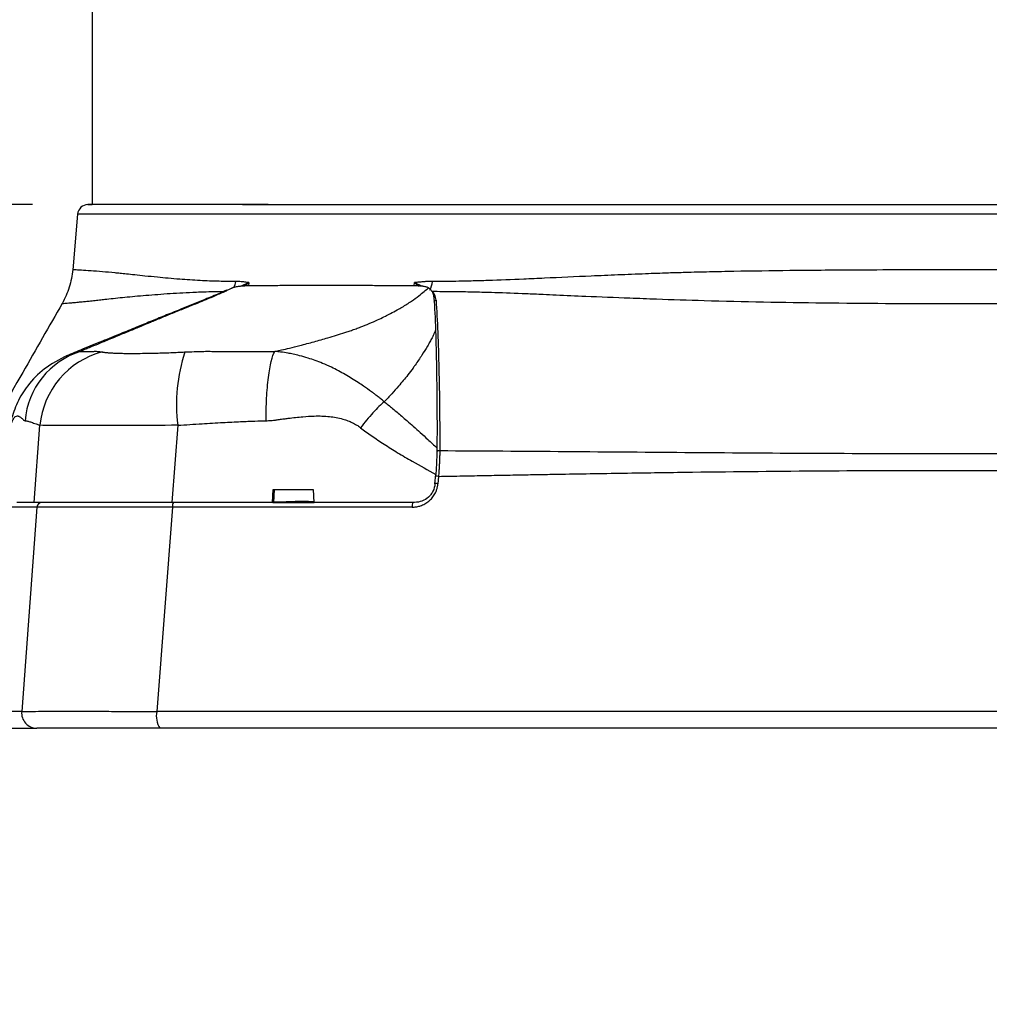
# Model space of a CAD drawing. Header units: millimetres. Extents: x 19 to 819, y 19 to 629.
# Tile 4 of 46: x 209 to 276, y 325 to 393. Entities that reach past the tile are written whole.
import ezdxf

# ---------------------------------------------------------------- set-up
doc = ezdxf.new("R2010")
doc.units = ezdxf.units.MM
doc.header["$LTSCALE"] = 3
doc.layers.add('DIMENSIONS', color=140, linetype='Continuous', lineweight=25)
doc.styles.add('SLDTEXTSTYLE0', font='TXT', dxfattribs={"width": 0.7})
doc.dimstyles.new('SLDDIMSTYLE1', dxfattribs={"dimtxt": 6.474023, "dimasz": 9.906, "dimexe": 0, "dimexo": 0.0625, "dimgap": 1.618506, "dimtad": 0, "dimtih": 1, "dimtoh": 1, "dimrnd": 1e-09, "dimzin": 12, "dimdsep": 46, "dimtxsty": 'SLDTEXTSTYLE0', "dimsah": 1, "dimcen": 0.09, "dimadec": 0, "dimazin": 3, "dimtfac": 1, "dimtmove": 0, "dimatfit": 0, "dimfxl": 0, "dimfrac": 2, "dimtolj": 1, "dimtzin": 12, "dimarcsym": 0})
doc.dimstyles.new('SLDDIMSTYLE2', dxfattribs={"dimtxt": 6.474023, "dimasz": 9.906, "dimexe": 0, "dimexo": 0.0625, "dimgap": 1.618506, "dimtad": 0, "dimtih": 1, "dimtoh": 1, "dimrnd": 1e-09, "dimzin": 12, "dimdsep": 46, "dimtxsty": 'SLDTEXTSTYLE0', "dimsah": 1, "dimcen": 0.09, "dimadec": 0, "dimazin": 3, "dimtfac": 1, "dimtofl": 0, "dimtmove": 0, "dimatfit": 3, "dimfxl": 0, "dimfrac": 2, "dimtolj": 1, "dimtzin": 12, "dimarcsym": 0})

# ---------------------------------------------------------------- blocks, each defined once
blk = doc.blocks.new('_D_1')
at = {"layer": 'DIMENSIONS'}
for p, q in [((183.338, 379.84), (183.338, 398.89)), ((210.268, 379.84), (173.813, 379.84)), ((173.719, 362.321), (171.545, 362.321)), ((171.545, 362.321), (171.545, 352.032)), ((192.957, 362.321), (195.131, 362.321)), ((195.131, 362.321), (195.131, 352.032)), ((171.545, 352.032), (173.719, 352.032)), ((195.131, 352.032), (192.957, 352.032)), ((201.807, 343.715), (173.813, 343.715)), ((183.338, 343.715), (183.338, 324.665))]:
    blk.add_line(p, q, dxfattribs=at)
for points in [[(183.338, 379.84), (184.862, 389.746), (181.814, 389.746)], [(183.338, 343.715), (181.814, 333.809), (184.862, 333.809)]]:
    blk.add_solid(points, dxfattribs=at)
at = {"layer": 'DIMENSIONS', "char_height": 6.35, "attachment_point": 1, "style": 'SLDTEXTSTYLE0'}
for s, insert in [('36.1', (173.719, 371.956)), ('1.42', (173.719, 360.217))]:
    blk.add_mtext(s, dxfattribs=dict(at, insert=insert))
blk = doc.blocks.new('_D_2')
at = {"layer": 'DIMENSIONS'}
for p, q in [((317.74, 495.272), (143.255, 495.272)), ((152.78, 495.272), (152.78, 434.931)), ((143.161, 423.192), (140.987, 423.192)), ((140.987, 423.192), (140.987, 412.903)), ((162.399, 423.192), (164.573, 423.192)), ((164.573, 423.192), (164.573, 412.903)), ((140.987, 412.903), (143.161, 412.903)), ((164.573, 412.903), (162.399, 412.903)), ((152.78, 343.715), (152.78, 411.454)), ((201.807, 343.715), (143.255, 343.715))]:
    blk.add_line(p, q, dxfattribs=at)
for points in [[(152.78, 495.272), (151.256, 485.366), (154.304, 485.366)], [(152.78, 343.715), (154.304, 353.621), (151.256, 353.621)]]:
    blk.add_solid(points, dxfattribs=at)
at = {"layer": 'DIMENSIONS', "char_height": 6.35, "attachment_point": 1, "style": 'SLDTEXTSTYLE0'}
for s, insert in [('151.6', (140.468, 432.827)), ('5.97', (143.161, 421.088))]:
    blk.add_mtext(s, dxfattribs=dict(at, insert=insert))
blk = doc.blocks.new('_D_3')
at = {"layer": 'DIMENSIONS'}
for p, q in [((187.604, 423.192), (183.338, 423.192)), ((183.338, 423.192), (183.338, 401.522)), ((199.274, 423.192), (197.1, 423.192)), ((197.1, 423.192), (197.1, 412.903)), ((218.512, 423.192), (220.686, 423.192)), ((220.686, 423.192), (220.686, 412.903)), ((197.1, 412.903), (199.274, 412.903)), ((220.686, 412.903), (218.512, 412.903)), ((223.35, 401.522), (173.813, 401.522)), ((183.338, 379.84), (183.338, 401.522)), ((210.268, 379.84), (173.813, 379.84))]:
    blk.add_line(p, q, dxfattribs=at)
for points in [[(183.338, 401.522), (181.814, 391.616), (184.862, 391.616)], [(183.338, 379.84), (184.862, 389.746), (181.814, 389.746)]]:
    blk.add_solid(points, dxfattribs=at)
at = {"layer": 'DIMENSIONS', "char_height": 6.35, "attachment_point": 1, "style": 'SLDTEXTSTYLE0'}
for s, insert in [('21.7', (199.274, 432.827)), ('0.85', (199.274, 421.088))]:
    blk.add_mtext(s, dxfattribs=dict(at, insert=insert))

msp = doc.modelspace()

# ---------------------------------------------------------------- linework, layer by layer
for p, q in [((214.379, 394.342), (214.379, 379.84)), ((214.079, 379.84), (214.379, 379.84)), ((213.372, 379.193), (213.036, 375.344)), ((224.612, 374.205), (225.179, 374.459)), ((224.853, 374.223), (225.179, 374.459)), ((225.179, 374.459), (225.168, 374.238)), ((236.606, 374.238), (236.624, 374.458)), ((236.624, 374.458), (236.931, 374.221)), ((236.624, 374.458), (237.139, 374.206)), ((223.653, 373.917), (224.107, 374.118)), ((237.76, 373.897), (237.827, 373.86)), ((210.375, 359.295), (210.773, 364.617)), ((220.285, 364.616), (219.871, 359.294)), ((238.033, 360.573), (238.085, 361.213)), ((238.28, 361.091), (238.239, 360.587)), ((226.818, 359.294), (226.869, 360.19)), ((226.904, 359.294), (226.955, 360.19)), ((229.623, 360.19), (229.665, 359.294)), ((210.565, 358.971), (209.513, 344.866)), ((219.923, 358.971), (218.828, 344.866)), ((226.85, 359.294), (226.818, 359.294)), ((226.904, 359.294), (226.85, 359.294))]:
    msp.add_line(p, q)
at = {"flags": 128}
for points in [[(278.707, 379.189), (275.49, 379.189), (272.268, 379.189), (269.051, 379.189), (265.848, 379.189), (262.668, 379.189), (259.519, 379.189), (256.411, 379.19), (253.353, 379.19), (250.353, 379.19), (247.419, 379.19), (244.561, 379.19), (241.785, 379.19), (239.101, 379.19), (236.515, 379.19), (234.035, 379.19), (231.668, 379.19), (229.42, 379.191), (227.299, 379.191), (225.31, 379.191), (223.458, 379.191), (221.749, 379.191), (220.188, 379.191), (218.78, 379.192), (217.527, 379.192), (216.434, 379.192), (215.504, 379.192), (214.74, 379.192), (214.143, 379.193), (213.715, 379.193), (213.458, 379.193), (213.372, 379.193)], [(226.869, 360.19), (227.213, 360.19), (227.557, 360.19), (227.901, 360.19), (228.245, 360.19), (228.59, 360.19), (228.934, 360.19), (229.279, 360.19), (229.623, 360.19)], [(210.565, 358.971), (210.189, 358.972), (209.828, 358.972), (209.482, 358.972), (209.152, 358.972), (208.837, 358.972), (208.537, 358.972), (208.253, 358.972), (207.984, 358.973)], [(210.375, 359.295), (210.215, 359.295), (210.057, 359.295), (209.902, 359.295), (209.749, 359.295), (209.6, 359.295), (209.453, 359.295), (209.308, 359.295), (209.167, 359.295)], [(226.818, 359.294), (225.948, 359.294), (225.078, 359.294), (224.209, 359.294), (223.34, 359.294), (222.472, 359.294), (221.605, 359.294), (220.738, 359.294), (219.871, 359.294)], [(236.459, 358.971), (234.383, 358.971), (232.309, 358.971), (230.238, 358.971), (228.17, 358.971), (226.104, 358.971), (224.04, 358.971), (221.98, 358.971), (219.923, 358.971)], [(236.626, 359.294), (235.754, 359.294), (234.883, 359.294), (234.012, 359.294), (233.142, 359.294), (232.272, 359.294), (231.403, 359.294), (230.534, 359.294), (229.665, 359.294)], [(209.513, 344.866), (208.241, 344.867), (207.157, 344.867), (206.261, 344.868), (205.553, 344.868), (205.034, 344.869), (204.704, 344.869), (204.564, 344.87), (204.559, 344.87)], [(328.067, 344.866), (320.849, 344.866), (313.601, 344.866), (306.328, 344.866), (299.034, 344.866), (291.724, 344.865), (284.403, 344.865), (277.075, 344.865), (269.747, 344.865), (262.423, 344.865), (255.107, 344.865), (247.804, 344.866), (240.52, 344.866), (233.26, 344.866), (226.027, 344.866), (218.828, 344.866)]]:
    msp.add_lwpolyline(points, dxfattribs=at)
for centre, radius, start, end in [((214.078, 379.132), 0.708, 89.99999, 175), ((223.25, 374.605), 1.032, 331.97121, 356.54816), ((236.648, 374.583), 1.208, 328.09473, 357.9939), ((238.204, 372.897), 0.367, 105.74467, 136.23447), ((215.22, 364.466), 5.499, 107.56564, 175.12344), ((216.547, 364.066), 5.801, 104.80521, 174.54944), ((231.791, 366.054), 11.595, 161.81043, 187.1225), ((238.387, 362.46), 0.409, 92.93235, 128.60604), ((238.042, 357.898), 3.201, 85.7362, 89.45143), ((238.007, 357.55), 3.046, 85.64127, 89.5398), ((210.915, 358.944), 0.351, 90.43745, 175.5382), ((220.375, 359.043), 0.458, 146.7423, 189.05795), ((237.064, 359.045), 0.61, 155.90999, 186.98466), ((210.563, 344.766), 1.055, 174.5623, 269.43193), ((220.467, 344.569), 1.666, 169.72981, 210.98747)]:
    msp.add_arc(centre, radius, start, end)
for points, knots in [([(273.475, 379.836), (271.519, 379.836), (267.606, 379.836), (261.797, 379.836), (256.105, 379.836), (250.584, 379.836), (245.288, 379.836), (240.266, 379.837), (235.569, 379.837), (231.24, 379.837), (227.323, 379.837), (223.853, 379.838), (220.865, 379.838), (218.388, 379.838), (216.443, 379.839), (215.063, 379.839), (214.222, 379.84), (214.137, 379.84), (214.097, 379.84)], [0, 0, 0, 0, 0.06277, 0.125539, 0.188309, 0.251078, 0.313848, 0.376617, 0.439387, 0.502156, 0.564926, 0.627695, 0.690465, 0.753235, 0.816004, 0.878774, 0.941543, 1, 1, 1, 1]), ([(333.379, 379.84), (333.379, 379.84), (332.995, 379.839), (331.476, 379.839), (330.34, 379.839), (327.36, 379.838), (325.515, 379.838), (321.188, 379.838), (318.706, 379.837), (313.198, 379.837), (310.173, 379.837), (303.697, 379.837), (300.247, 379.836), (293.051, 379.836), (289.306, 379.836), (281.667, 379.836), (277.773, 379.836), (269.985, 379.836), (266.091, 379.836), (258.452, 379.836), (254.707, 379.836), (247.512, 379.836), (244.061, 379.837), (237.585, 379.837), (234.56, 379.837), (229.053, 379.837), (226.57, 379.838), (222.243, 379.838), (220.398, 379.838), (217.418, 379.839), (216.282, 379.839), (214.763, 379.839), (214.379, 379.84), (214.379, 379.84)], [0, 0, 0, 0, 0.0625, 0.0625, 0.125, 0.125, 0.1875, 0.1875, 0.25, 0.25, 0.3125, 0.3125, 0.375, 0.375, 0.4375, 0.4375, 0.5, 0.5, 0.5625, 0.5625, 0.625, 0.625, 0.6875, 0.6875, 0.75, 0.75, 0.8125, 0.8125, 0.875, 0.875, 0.9375, 0.9375, 1, 1, 1, 1]), ([(333.662, 379.84), (333.668, 379.84), (333.762, 379.84), (333.407, 379.84), (332.556, 379.839), (331.075, 379.839), (329.062, 379.838), (326.511, 379.838), (323.456, 379.838), (319.922, 379.837), (315.946, 379.837), (311.564, 379.837), (306.819, 379.837), (301.757, 379.836), (296.427, 379.836), (290.879, 379.836), (285.168, 379.836), (279.347, 379.836), (275.433, 379.836), (273.475, 379.836)], [0, 0, 0, 0, 0.004276, 0.066509, 0.128741, 0.190974, 0.253207, 0.31544, 0.377672, 0.439905, 0.502138, 0.564371, 0.626603, 0.688836, 0.751069, 0.813302, 0.875534, 0.937767, 1, 1, 1, 1]), ([(213.037, 375.359), (212.979, 374.946), (212.862, 374.12), (212.486, 373.376), (212.298, 373.004)], [0, 0, 0, 0, 0.500013, 1, 1, 1, 1]), ([(224.28, 374.542), (223.895, 374.542), (223.046, 374.542), (221.748, 374.598), (220.307, 374.692), (219.049, 374.811), (218.042, 374.911), (217.336, 374.984), (216.768, 375.045), (216.321, 375.093), (215.746, 375.152), (215.031, 375.213), (214.233, 375.272), (213.575, 375.313), (213.119, 375.339), (213.072, 375.342), (213.049, 375.343)], [0, 0, 0, 0, 0.053408, 0.117971, 0.193698, 0.284002, 0.339977, 0.389221, 0.431739, 0.467531, 0.496599, 0.578038, 0.670127, 0.772872, 0.886274, 1, 1, 1, 1]), ([(309.239, 374.541), (309.077, 374.54), (308.517, 374.537), (307.603, 374.545), (306.495, 374.568), (304.954, 374.613), (303.27, 374.677), (301.365, 374.764), (299.369, 374.856), (297.034, 374.959), (294.628, 375.057), (292.538, 375.131), (290.323, 375.191), (288.062, 375.236), (285.536, 375.274), (282.972, 375.302), (278.881, 375.332), (273.476, 375.345), (267.602, 375.33), (262.66, 375.291), (259.366, 375.245), (256.972, 375.196), (255.466, 375.159), (253.998, 375.115), (252.443, 375.059), (250.666, 374.987), (248.327, 374.887), (246.163, 374.786), (243.795, 374.678), (242.106, 374.611), (240.696, 374.572), (239.826, 374.552), (239.089, 374.541), (238.415, 374.537), (238.01, 374.54), (237.855, 374.541)], [0, 0, 0, 0, 0.0078486, 0.0270042, 0.0434346, 0.059789, 0.0982651, 0.1197029, 0.1443337, 0.1855981, 0.2198944, 0.2456481, 0.2724314, 0.310957, 0.337546, 0.3740908, 0.413377, 0.4997624, 0.5866068, 0.6445212, 0.696339, 0.7193025, 0.7421713, 0.7582607, 0.7801333, 0.8071551, 0.8333341, 0.8803188, 0.9017376, 0.9392335, 0.9573509, 0.9675187, 0.9802872, 0.9924629, 1, 1, 1, 1]), ([(225.179, 374.459), (225.086, 374.472), (224.912, 374.497), (224.67, 374.524), (224.463, 374.541), (224.337, 374.542), (224.28, 374.542)], [0, 0, 0, 0, 0.307071, 0.576015, 0.806937, 1, 1, 1, 1]), ([(237.855, 374.541), (237.793, 374.541), (237.658, 374.541), (237.44, 374.53), (237.194, 374.513), (236.918, 374.489), (236.726, 374.469), (236.624, 374.458)], [0, 0, 0, 0, 0.1514404, 0.3270796, 0.527012, 0.7513029, 1, 1, 1, 1]), ([(212.315, 373.022), (212.317, 373.022), (212.32, 373.023), (212.405, 373.03), (212.546, 373.04), (212.762, 373.058), (213.039, 373.081), (213.383, 373.111), (213.741, 373.144), (214.092, 373.179), (214.457, 373.217), (214.852, 373.26), (215.48, 373.334), (216.435, 373.441), (217.861, 373.57), (219.228, 373.679), (220.408, 373.753), (221.185, 373.792), (221.927, 373.822), (222.633, 373.846), (223.177, 373.852), (223.452, 373.856)], [0, 0, 0, 0, 0.045902, 0.09458, 0.156137, 0.204833, 0.260717, 0.321092, 0.36781, 0.402702, 0.444643, 0.48353, 0.516311, 0.610085, 0.705576, 0.802196, 0.849433, 0.896097, 0.922494, 0.960928, 1, 1, 1, 1]), ([(223.642, 373.942), (223.444, 373.851), (222.908, 373.605), (222.149, 373.295), (221.279, 372.938), (220.366, 372.574), (219.383, 372.174), (218.368, 371.763), (217.362, 371.348), (216.254, 370.895), (215.001, 370.386), (213.742, 369.874), (212.962, 369.557), (212.596, 369.408)], [0, 0, 0, 0, 0.045787, 0.124072, 0.178522, 0.249043, 0.334201, 0.417209, 0.50336, 0.604619, 0.727972, 0.872376, 1, 1, 1, 1]), ([(224.107, 374.119), (224.046, 374.088), (223.92, 374.024), (223.719, 373.927), (223.463, 373.808), (223.148, 373.667), (222.766, 373.501), (222.319, 373.314), (221.786, 373.095), (221.249, 372.878), (220.603, 372.62), (219.896, 372.334), (219.233, 372.063), (218.738, 371.859), (218.422, 371.728), (218.123, 371.604), (217.901, 371.512), (217.725, 371.438), (217.604, 371.387), (217.447, 371.322), (217.14, 371.195), (216.684, 371.006), (216.126, 370.775), (215.478, 370.507), (214.823, 370.236), (214.253, 369.999), (213.852, 369.832), (213.658, 369.75), (213.56, 369.709)], [0, 0, 0, 0, 0.015181, 0.031351, 0.048519, 0.076393, 0.104852, 0.137121, 0.178364, 0.226231, 0.260053, 0.327505, 0.395516, 0.428761, 0.459813, 0.482448, 0.513943, 0.524077, 0.534335, 0.550767, 0.570312, 0.627316, 0.691451, 0.748953, 0.843358, 0.920665, 0.959752, 1, 1, 1, 1]), ([(225.071, 374.238), (225.037, 374.237), (224.969, 374.236), (224.86, 374.23), (224.747, 374.221), (224.588, 374.203), (224.379, 374.173), (224.197, 374.137), (224.107, 374.119)], [0, 0, 0, 0, 0.127104, 0.252628, 0.377218, 0.501465, 0.751939, 1, 1, 1, 1]), ([(236.691, 374.237), (236.486, 374.238), (236.076, 374.24), (235.472, 374.243), (234.878, 374.245), (234.295, 374.247), (233.721, 374.249), (233.156, 374.251), (232.603, 374.252), (232.059, 374.253), (231.526, 374.254), (231.001, 374.254), (230.278, 374.254), (229.36, 374.254), (228.257, 374.252), (227.175, 374.249), (226.105, 374.244), (225.417, 374.24), (225.071, 374.238)], [0, 0, 0, 0, 0.047076, 0.093817, 0.140231, 0.186321, 0.232092, 0.277555, 0.322653, 0.367423, 0.411919, 0.456134, 0.500066, 0.597136, 0.695508, 0.795491, 0.896971, 1, 1, 1, 1]), ([(226.973, 369.709), (227.014, 369.718), (227.168, 369.752), (227.508, 369.829), (228.043, 369.957), (228.8, 370.144), (229.691, 370.378), (230.533, 370.617), (231.236, 370.83), (231.72, 370.985), (232.113, 371.115), (232.429, 371.223), (232.748, 371.337), (233.161, 371.495), (233.644, 371.695), (234.159, 371.925), (234.591, 372.135), (235.006, 372.346), (235.393, 372.555), (235.887, 372.84), (236.392, 373.159), (236.895, 373.521), (237.274, 373.828), (237.483, 374.02), (237.576, 374.104)], [0, 0, 0, 0, 0.008911, 0.033558, 0.074843, 0.128234, 0.2042, 0.279404, 0.326607, 0.373984, 0.399132, 0.424906, 0.45406, 0.481796, 0.536294, 0.589786, 0.632832, 0.66975, 0.721783, 0.75972, 0.838816, 0.904444, 0.957843, 1, 1, 1, 1]), ([(237.576, 374.104), (237.548, 374.115), (237.493, 374.136), (237.4, 374.162), (237.299, 374.185), (237.154, 374.21), (236.958, 374.231), (236.78, 374.235), (236.691, 374.237)], [0, 0, 0, 0, 0.123566, 0.24805, 0.37392, 0.501679, 0.748819, 1, 1, 1, 1]), ([(237.575, 374.102), (237.589, 374.095), (237.619, 374.081), (237.66, 374.052), (237.702, 374.015), (237.75, 373.962), (237.804, 373.888), (237.863, 373.781), (237.929, 373.617), (237.947, 373.487), (237.958, 373.404)], [0, 0, 0, 0, 0.054353, 0.114188, 0.179658, 0.250878, 0.365167, 0.501265, 0.683833, 1, 1, 1, 1]), ([(237.827, 373.86), (238.07, 373.859), (238.784, 373.856), (239.932, 373.841), (241.136, 373.815), (242.573, 373.776), (243.977, 373.725), (245.393, 373.66), (246.759, 373.596), (248.737, 373.51), (251.053, 373.417), (253.784, 373.315), (258.174, 373.173), (264.881, 373.047), (271.546, 373.013), (276.345, 373.02), (280.007, 373.037), (283.588, 373.073), (286.817, 373.129), (289.057, 373.18), (290.966, 373.235), (292.742, 373.3), (294.284, 373.363), (295.755, 373.423), (297.466, 373.492), (299.385, 373.569), (301.529, 373.657), (303.657, 373.74), (305.489, 373.796), (307.355, 373.842), (308.507, 373.853), (309.258, 373.86)], [0, 0, 0, 0, 0.011711, 0.034315, 0.054588, 0.068337, 0.10123, 0.119073, 0.132375, 0.162302, 0.205901, 0.23156, 0.276994, 0.386931, 0.499498, 0.538157, 0.575063, 0.643284, 0.679426, 0.703938, 0.733473, 0.756993, 0.776968, 0.797554, 0.81874, 0.849567, 0.880168, 0.912973, 0.945214, 0.964283, 1, 1, 1, 1]), ([(212.31, 373.025), (211.402, 371.439), (209.41, 367.959), (207.422, 364.491), (206.34, 362.605)], [0, 0, 0, 0, 0.45601, 1, 1, 1, 1]), ([(238.105, 373.25), (238.196, 371.859), (238.26, 370.268), (238.345, 366.764), (238.364, 364.868), (238.367, 362.868)], [0, 0, 0, 0, 0.5, 0.5, 1, 1, 1, 1]), ([(238.071, 371.187), (238.049, 371.133), (238.003, 371.019), (237.921, 370.842), (237.815, 370.625), (237.681, 370.369), (237.455, 369.969), (237.125, 369.438), (236.78, 368.933), (236.457, 368.474), (236.185, 368.118), (235.851, 367.702), (235.484, 367.27), (235.049, 366.783), (234.704, 366.425), (234.528, 366.242)], [0, 0, 0, 0, 0.033004, 0.069181, 0.108535, 0.166319, 0.226474, 0.35391, 0.490907, 0.53229, 0.628404, 0.705686, 0.782476, 0.889186, 1, 1, 1, 1]), ([(212.657, 369.426), (212.723, 369.457), (212.935, 369.555), (213.253, 369.649), (213.47, 369.691), (213.56, 369.709)], [0, 0, 0, 0, 0.2104059, 0.6730603, 1, 1, 1, 1]), ([(213.56, 369.709), (213.588, 369.708), (213.647, 369.706), (213.748, 369.705), (213.854, 369.705), (213.946, 369.705), (214.023, 369.707), (214.08, 369.709), (214.131, 369.711), (214.17, 369.711), (214.207, 369.709), (214.25, 369.708), (214.305, 369.709), (214.369, 369.712), (214.432, 369.715), (214.503, 369.718), (214.638, 369.72), (214.835, 369.713), (214.988, 369.687), (215.065, 369.674)], [0, 0, 0, 0, 0.071659, 0.150291, 0.235934, 0.307673, 0.348843, 0.394995, 0.416262, 0.446526, 0.477736, 0.50829, 0.545533, 0.58904, 0.627389, 0.658825, 0.710509, 0.854379, 1, 1, 1, 1]), ([(215.065, 369.674), (215.086, 369.67), (215.129, 369.662), (215.204, 369.651), (215.287, 369.641), (215.38, 369.631), (215.483, 369.622), (215.595, 369.614), (215.718, 369.607), (215.871, 369.599), (216.065, 369.591), (216.331, 369.584), (216.634, 369.577), (217.045, 369.575), (217.537, 369.576), (218.149, 369.584), (218.743, 369.597), (219.295, 369.613), (219.788, 369.63), (220.28, 369.649), (220.612, 369.666), (220.775, 369.673)], [0, 0, 0, 0, 0.029883, 0.060145, 0.090794, 0.121842, 0.153298, 0.185173, 0.217479, 0.250226, 0.299042, 0.350381, 0.418226, 0.475827, 0.567475, 0.658807, 0.750198, 0.81543, 0.878744, 0.940239, 1, 1, 1, 1]), ([(220.775, 369.673), (220.985, 369.683), (221.378, 369.702), (221.929, 369.717), (222.3, 369.72), (222.564, 369.718), (222.801, 369.717), (223.292, 369.713), (224.042, 369.709), (224.95, 369.705), (225.78, 369.705), (226.438, 369.705), (226.809, 369.708), (226.973, 369.709)], [0, 0, 0, 0, 0.1014806, 0.1909789, 0.2675669, 0.2833849, 0.321399, 0.3837717, 0.5222493, 0.6841136, 0.8225508, 0.9215228, 1, 1, 1, 1]), ([(226.374, 364.931), (226.374, 365.441), (226.387, 365.967), (226.443, 366.984), (226.485, 367.473), (226.594, 368.344), (226.661, 368.724), (226.81, 369.331), (226.891, 369.558), (226.973, 369.709)], [0, 0, 0, 0, 0.25, 0.25, 0.5, 0.5, 0.75, 0.75, 1, 1, 1, 1]), ([(234.528, 366.242), (234.448, 366.308), (234.295, 366.436), (234.07, 366.614), (233.862, 366.775), (233.545, 367.012), (233.168, 367.278), (232.707, 367.584), (232.284, 367.85), (231.673, 368.215), (231.009, 368.57), (230.314, 368.878), (229.781, 369.086), (229.249, 369.264), (228.735, 369.408), (228.273, 369.519), (227.844, 369.607), (227.492, 369.657), (227.182, 369.69), (227.047, 369.702), (226.973, 369.709)], [0, 0, 0, 0, 0.034119, 0.065887, 0.09522, 0.122043, 0.198043, 0.25071, 0.310939, 0.370401, 0.500342, 0.580205, 0.646067, 0.710083, 0.786551, 0.843507, 0.88767, 0.951253, 0.973176, 1, 1, 1, 1]), ([(212.666, 369.439), (212.113, 369.153), (211.053, 368.603), (209.928, 367.418), (209.18, 366.249), (208.901, 365.37), (208.767, 364.95)], [0, 0, 0, 0, 0.289205, 0.554744, 0.787052, 1, 1, 1, 1]), ([(234.528, 366.242), (234.419, 366.149), (234.297, 366.037), (234.035, 365.779), (233.896, 365.634), (233.61, 365.319), (233.463, 365.151), (233.174, 364.804), (233.032, 364.626), (232.897, 364.451)], [0, 0, 0, 0, 0.25, 0.25, 0.5, 0.5, 0.75, 0.75, 1, 1, 1, 1]), ([(234.528, 366.242), (234.622, 366.168), (234.816, 366.014), (235.112, 365.771), (235.424, 365.51), (235.751, 365.232), (236.125, 364.908), (236.547, 364.536), (237.031, 364.101), (237.576, 363.605), (237.961, 363.248), (238.171, 363.053)], [0, 0, 0, 0, 0.073456, 0.151881, 0.235299, 0.32373, 0.417193, 0.54097, 0.672552, 0.821557, 1, 1, 1, 1]), ([(208.71, 364.45), (208.719, 364.485), (208.739, 364.554), (208.768, 364.649), (208.797, 364.738), (208.828, 364.819), (208.859, 364.894), (208.89, 364.962), (208.922, 365.023), (208.986, 365.129), (209.084, 365.236), (209.191, 365.269), (209.279, 365.252), (209.348, 365.22), (209.426, 365.169), (209.497, 365.112), (209.559, 365.059), (209.614, 365.004), (209.672, 364.95), (209.719, 364.939), (209.741, 364.934)], [0, 0, 0, 0, 0.0259048, 0.0521626, 0.0788522, 0.1060491, 0.1338244, 0.1622449, 0.191373, 0.2212666, 0.3386402, 0.4676581, 0.5314931, 0.6034675, 0.6797312, 0.7700431, 0.8224974, 0.8700654, 0.9382481, 1, 1, 1, 1]), ([(209.741, 364.934), (209.766, 364.93), (209.822, 364.923), (209.91, 364.903), (210.011, 364.877), (210.177, 364.827), (210.428, 364.742), (210.651, 364.661), (210.773, 364.617)], [0, 0, 0, 0, 0.078301, 0.167807, 0.268528, 0.380467, 0.660773, 1, 1, 1, 1]), ([(220.285, 364.616), (220.842, 364.652), (221.881, 364.719), (223.326, 364.804), (224.544, 364.867), (225.535, 364.912), (226.119, 364.925), (226.374, 364.931)], [0, 0, 0, 0, 0.275097, 0.512631, 0.712614, 0.875062, 1, 1, 1, 1]), ([(226.374, 364.931), (226.429, 364.932), (226.544, 364.935), (226.719, 364.947), (226.919, 364.966), (227.163, 364.995), (227.399, 365.033), (227.656, 365.066), (228.148, 365.128), (228.845, 365.206), (229.796, 365.272), (230.723, 365.247), (231.498, 365.108), (232.018, 364.937), (232.337, 364.8), (232.631, 364.642), (232.809, 364.514), (232.897, 364.451)], [0, 0, 0, 0, 0.0250188, 0.0511953, 0.0785536, 0.1152339, 0.160858, 0.1856005, 0.2309091, 0.3824992, 0.4991076, 0.656868, 0.7964175, 0.850282, 0.9018819, 0.9516333, 1, 1, 1, 1]), ([(220.285, 364.616), (217.939, 364.6), (215.741, 364.6), (212.368, 364.601), (211.209, 364.601), (210.773, 364.617)], [0, 0, 0, 0, 0.5, 0.5, 1, 1, 1, 1]), ([(232.897, 364.451), (233.022, 364.357), (233.276, 364.165), (233.673, 363.882), (234.09, 363.595), (234.527, 363.307), (234.984, 363.016), (235.63, 362.618), (236.666, 362.017), (237.545, 361.519), (238.085, 361.213)], [0, 0, 0, 0, 0.07673, 0.156397, 0.239032, 0.324664, 0.413318, 0.505016, 0.696242, 1, 1, 1, 1]), ([(238.171, 363.053), (238.17, 362.808), (238.163, 362.531), (238.135, 361.906), (238.114, 361.566), (238.085, 361.213)], [0, 0, 0, 0, 0.5, 0.5, 1, 1, 1, 1]), ([(238.367, 362.868), (238.366, 362.828), (238.364, 362.749), (238.361, 362.621), (238.356, 362.488), (238.351, 362.349), (238.345, 362.206), (238.336, 362.01), (238.322, 361.752), (238.303, 361.427), (238.287, 361.203), (238.28, 361.091)], [0, 0, 0, 0, 0.08373, 0.167363, 0.250763, 0.333798, 0.416338, 0.498259, 0.663047, 0.83066, 1, 1, 1, 1]), ([(238.367, 362.868), (244.162, 362.839), (249.985, 362.787), (261.676, 362.699), (267.542, 362.668), (279.303, 362.668), (285.173, 362.699), (296.876, 362.787), (302.709, 362.839), (308.516, 362.868)], [0, 0, 0, 0, 0.25, 0.25, 0.5, 0.5, 0.75, 0.75, 1, 1, 1, 1]), ([(238.28, 361.091), (238.839, 361.101), (239.929, 361.122), (241.521, 361.152), (243.024, 361.18), (244.44, 361.206), (245.767, 361.23), (248.147, 361.271), (251.484, 361.326), (257.423, 361.411), (264.693, 361.485), (273.421, 361.517), (282.15, 361.485), (289.424, 361.411), (295.369, 361.326), (299.154, 361.264), (302.511, 361.205), (305.435, 361.151), (307.5, 361.111), (308.592, 361.091)], [0, 0, 0, 0, 0.024017, 0.046764, 0.068243, 0.088451, 0.10739, 0.12506, 0.190258, 0.25, 0.378547, 0.5, 0.621452, 0.75, 0.809742, 0.87494, 0.911549, 0.953236, 1, 1, 1, 1]), ([(236.459, 358.971), (236.503, 358.972), (236.591, 358.973), (236.722, 358.988), (236.851, 359.012), (236.979, 359.045), (237.166, 359.108), (237.405, 359.224), (237.671, 359.423), (237.897, 359.666), (238.052, 359.918), (238.152, 360.155), (238.213, 360.368), (238.23, 360.514), (238.239, 360.587)], [0, 0, 0, 0, 0.050593, 0.100691, 0.150557, 0.20046, 0.250665, 0.375796, 0.500286, 0.625293, 0.749956, 0.833477, 0.916364, 1, 1, 1, 1]), ([(238.033, 360.573), (238.019, 360.398), (237.972, 360.229), (237.855, 359.994), (237.809, 359.92), (237.704, 359.781), (237.644, 359.716), (237.45, 359.541), (237.297, 359.449), (236.974, 359.326), (236.8, 359.294), (236.626, 359.294)], [0, 0, 0, 0, 0.25, 0.25, 0.375, 0.375, 0.5, 0.5, 0.75, 0.75, 1, 1, 1, 1]), ([(219.871, 359.294), (218.689, 359.294), (217.57, 359.294), (216.25, 359.294), (215.989, 359.294), (215.484, 359.294), (215.238, 359.294), (214.523, 359.294), (214.075, 359.294), (213.236, 359.294), (212.843, 359.294), (212.138, 359.294), (211.824, 359.294), (211.41, 359.295), (211.282, 359.295), (211.044, 359.295), (210.935, 359.295), (210.639, 359.295), (210.486, 359.295), (210.375, 359.295)], [0, 0, 0, 0, 0.25, 0.25, 0.3125, 0.3125, 0.375, 0.375, 0.5, 0.5, 0.625, 0.625, 0.75, 0.75, 0.8125, 0.8125, 0.875, 0.875, 1, 1, 1, 1]), ([(219.923, 358.971), (219.814, 358.971), (219.597, 358.971), (219.275, 358.972), (218.958, 358.973), (218.644, 358.973), (218.336, 358.974), (218.032, 358.974), (217.734, 358.974), (217.442, 358.975), (217.156, 358.975), (216.876, 358.975), (216.17, 358.976), (215.09, 358.977), (213.761, 358.977), (212.618, 358.977), (211.894, 358.976), (211.464, 358.975), (211.233, 358.975), (211.025, 358.974), (210.843, 358.973), (210.686, 358.972), (210.606, 358.972), (210.565, 358.971)], [0, 0, 0, 0, 0.023557, 0.046998, 0.070311, 0.09348, 0.116494, 0.13934, 0.162004, 0.184475, 0.206741, 0.22879, 0.250612, 0.375953, 0.499883, 0.623774, 0.749092, 0.789317, 0.830277, 0.871903, 0.914119, 0.956846, 1, 1, 1, 1]), ([(229.665, 359.295), (229.435, 359.295), (228.885, 359.294), (227.943, 359.294), (227.201, 359.294), (226.904, 359.294)], [0, 0, 0, 0, 0.3012976, 0.7201936, 1, 1, 1, 1]), ([(229.663, 359.336), (229.425, 359.345), (228.846, 359.366), (227.92, 359.33), (227.198, 359.312), (226.905, 359.305)], [0, 0, 0, 0, 0.2936601, 0.7124732, 1, 1, 1, 1]), ([(209.513, 344.866), (209.733, 344.872), (210.118, 344.877), (210.799, 344.881), (210.946, 344.882), (211.257, 344.883), (211.421, 344.883), (211.937, 344.884), (212.314, 344.885), (213.135, 344.885), (213.583, 344.884), (214.52, 344.883), (215.01, 344.881), (216.036, 344.878), (216.573, 344.876), (217.682, 344.872), (218.248, 344.869), (218.828, 344.866)], [0, 0, 0, 0, 0.25, 0.25, 0.3125, 0.3125, 0.375, 0.375, 0.5, 0.5, 0.625, 0.625, 0.75, 0.75, 0.875, 0.875, 1, 1, 1, 1]), ([(205.68, 343.715), (205.664, 343.715), (205.605, 343.714), (206.047, 343.714), (207.001, 343.713), (208.461, 343.712), (209.855, 343.712), (210.553, 343.711)], [0, 0, 0, 0, 0.088616, 0.31701, 0.54525, 0.772595, 1, 1, 1, 1]), ([(219.039, 343.711), (218.511, 343.711), (217.994, 343.711), (216.984, 343.711), (216.494, 343.711), (215.56, 343.711), (215.113, 343.711), (214.259, 343.711), (213.852, 343.711), (213.104, 343.711), (212.76, 343.711), (212.29, 343.711), (212.14, 343.711), (211.857, 343.711), (211.723, 343.711), (211.103, 343.711), (210.753, 343.711), (210.553, 343.711)], [0, 0, 0, 0, 0.125, 0.125, 0.25, 0.25, 0.375, 0.375, 0.5, 0.5, 0.625, 0.625, 0.6875, 0.6875, 0.75, 0.75, 1, 1, 1, 1])]:
    msp.add_open_spline(points, degree=3, knots=knots)
for points in [[(238.105, 373.25), (238.089, 373.489), (238.004, 373.697), (237.827, 373.86)], [(237.958, 373.404), (238.004, 372.726), (238.042, 371.994), (238.071, 371.187)], [(238.071, 371.187), (238.154, 368.819), (238.181, 366.049), (238.171, 363.053)], [(226.85, 359.294), (227.83, 359.294), (228.716, 359.294), (229.698, 359.294)], [(327.869, 343.711), (291.889, 343.71), (254.924, 343.71), (219.039, 343.711)]]:
    msp.add_open_spline(points, degree=3)

# ---------------------------------------------------------------- dimensions: what is measured, and where the dimension line sits
at = {"layer": 'DIMENSIONS'}
for base, p1, p2, dimstyle, picture, middle in [((152.78, 495.272), (205.617, 343.715), (321.55, 495.272), 'SLDDIMSTYLE2', '_D_2', (152.78, 423.192)), ((183.338, 401.522), (214.078, 379.84), (227.16, 401.522), 'SLDDIMSTYLE2', '_D_3', (183.338, 423.192)), ((183.3379, 379.8399), (205.617, 343.7148), (214.0781, 379.8399), 'SLDDIMSTYLE1', '_D_1', (183.3379, 362.3212))]:
    dim = msp.add_linear_dim(base=base, p1=p1, p2=p2, angle=90, dimstyle=dimstyle, dxfattribs=at)
    dim.commit()
    dim.dimension.update_dxf_attribs({"geometry": picture, "text_midpoint": middle, "dimtype": 160})

doc.saveas('drawing.dxf')
